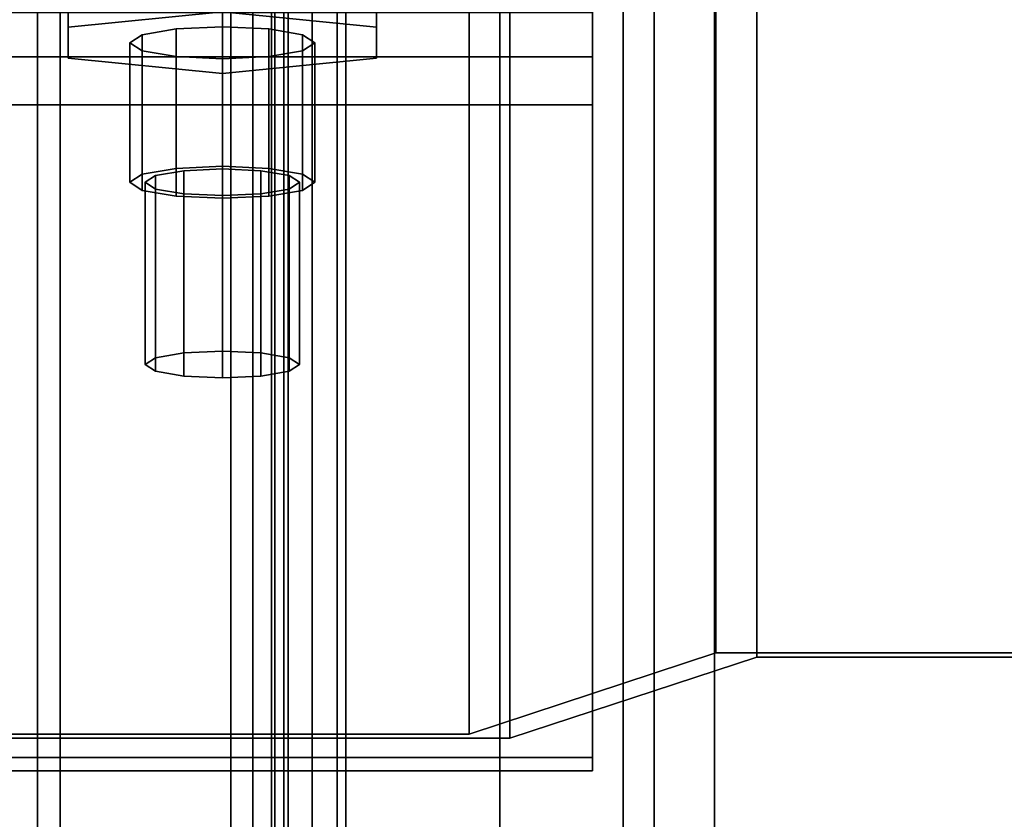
# Model space of a CAD drawing. Extents: x -48 to 48, y -49.6 to 48.
# Tile 43 of 256: x 0.7 to 4.7, y -40 to -36.8. Entities that reach past the tile are written whole.
import ezdxf

# ---------------------------------------------------------------- set-up
doc = ezdxf.new("R2010")
doc.units = 0

msp = doc.modelspace()

# ---------------------------------------------------------------- linework, layer by layer
at = {"layer": '10B4 [64]', "color": 0}
for points, invisible_edges in [([(1.5, -36.0212, 97.3316), (1.5, -36.7445, 97.4587), (2.125, -36.8069, 97.1033)], 12), ([(1.5, -36.0212, 97.3316), (2.125, -36.8069, 97.1033), (2.125, -36.0837, 96.9762)], 1), ([(0.875, -36.2086, 96.2654), (0.875, -36.8069, 97.1033), (0.875, -36.0837, 96.9762)], 1), ([(0.875, -36.0837, 96.9762), (0.875, -36.8069, 97.1033), (1.5, -36.7445, 97.4587)], 12), ([(2.125, -36.0837, 96.9762), (2.125, -36.8069, 97.1033), (2.125, -36.9319, 96.3925)], 12), ([(2.125, -36.0837, 96.9762), (2.125, -36.9319, 96.3925), (2.125, -36.2086, 96.2654)], 1), ([(1.5, -36.2711, 95.91), (0.875, -36.9319, 96.3925), (0.875, -36.2086, 96.2654)], 1), ([(0.875, -36.2086, 96.2654), (0.875, -36.9319, 96.3925), (0.875, -36.8069, 97.1033)], 12), ([(2.125, -36.2086, 96.2654), (2.125, -36.9319, 96.3925), (1.5, -36.9944, 96.0371)], 12), ([(2.125, -36.2086, 96.2654), (1.5, -36.9944, 96.0371), (1.5, -36.2711, 95.91)], 1), ([(1.5, -36.2711, 95.91), (1.5, -36.9944, 96.0371), (0.875, -36.9319, 96.3925)], 12), ([(0.875, -36.8069, 97.1033), (2.125, -36.8069, 97.1033), (1.5, -36.7445, 97.4587)], 1), ([(0.875, -36.8069, 97.1033), (0.875, -36.9319, 96.3925), (1.5, -36.9944, 96.0371)], 12), ([(0.875, -36.8069, 97.1033), (1.5, -36.9944, 96.0371), (2.125, -36.9319, 96.3925)], 13), ([(0.875, -36.8069, 97.1033), (2.125, -36.9319, 96.3925), (2.125, -36.8069, 97.1033)], 13), ([(1.6875, -36.8132, 97.0678), (1.17524, -36.9019, 96.5633), (1.125, -36.8694, 96.7479)], 13), ([(1.6875, -36.8132, 97.0678), (1.125, -36.8694, 96.7479), (1.17524, -36.837, 96.9326)], 13), ([(1.125, -36.8694, 96.7479), (1.17524, -37.4032, 97.0321), (1.17524, -36.837, 96.9326)], 1), ([(1.6875, -36.8132, 97.0678), (1.3125, -36.9256, 96.4281), (1.17524, -36.9019, 96.5633)], 13), ([(1.6875, -36.8132, 97.0678), (1.17524, -36.837, 96.9326), (1.3125, -36.8132, 97.0678)], 13), ([(1.17524, -36.837, 96.9326), (1.3125, -37.3794, 97.1673), (1.3125, -36.8132, 97.0678)], 1), ([(1.17524, -36.837, 96.9326), (1.17524, -37.4032, 97.0321), (1.3125, -37.3794, 97.1673)], 12), ([(1.6875, -36.8132, 97.0678), (1.3125, -36.8132, 97.0678), (1.5, -36.8045, 97.1173)], 1), ([(1.3125, -36.8132, 97.0678), (1.5, -37.3707, 97.2168), (1.5, -36.8045, 97.1173)], 1), ([(1.6875, -36.8132, 97.0678), (1.5, -36.9343, 96.3786), (1.3125, -36.9256, 96.4281)], 13), ([(1.3125, -36.8132, 97.0678), (1.3125, -37.3794, 97.1673), (1.5, -37.3707, 97.2168)], 12), ([(1.5, -36.8045, 97.1173), (1.5, -37.3707, 97.2168), (1.6875, -37.3794, 97.1673)], 12), ([(1.5, -36.8045, 97.1173), (1.6875, -37.3794, 97.1673), (1.6875, -36.8132, 97.0678)], 1), ([(1.6875, -36.8132, 97.0678), (1.6875, -36.9256, 96.4281), (1.5, -36.9343, 96.3786)], 13), ([(1.6875, -36.8132, 97.0678), (1.82476, -36.837, 96.9326), (1.875, -36.8694, 96.7479)], 12), ([(1.6875, -36.8132, 97.0678), (1.875, -36.8694, 96.7479), (1.82476, -36.9019, 96.5633)], 13), ([(1.6875, -36.8132, 97.0678), (1.82476, -36.9019, 96.5633), (1.6875, -36.9256, 96.4281)], 13), ([(1.6875, -36.8132, 97.0678), (1.6875, -37.3794, 97.1673), (1.82476, -37.4032, 97.0321)], 12), ([(1.6875, -36.8132, 97.0678), (1.82476, -37.4032, 97.0321), (1.82476, -36.837, 96.9326)], 1), ([(1.82476, -36.837, 96.9326), (1.82476, -37.4032, 97.0321), (1.875, -37.4356, 96.8475)], 12), ([(1.82476, -36.837, 96.9326), (1.875, -37.4356, 96.8475), (1.875, -36.8694, 96.7479)], 1), ([(1.17524, -36.9019, 96.5633), (1.125, -37.4356, 96.8475), (1.125, -36.8694, 96.7479)], 1), ([(1.125, -36.8694, 96.7479), (1.125, -37.4356, 96.8475), (1.17524, -37.4032, 97.0321)], 12), ([(1.875, -36.8694, 96.7479), (1.875, -37.4356, 96.8475), (1.82476, -37.4681, 96.6628)], 12), ([(1.875, -36.8694, 96.7479), (1.82476, -37.4681, 96.6628), (1.82476, -36.9019, 96.5633)], 1), ([(1.17524, -36.9019, 96.5633), (1.17524, -37.4681, 96.6628), (1.125, -37.4356, 96.8475)], 12), ([(1.3125, -36.9256, 96.4281), (1.17524, -37.4681, 96.6628), (1.17524, -36.9019, 96.5633)], 1), ([(1.82476, -36.9019, 96.5633), (1.82476, -37.4681, 96.6628), (1.6875, -37.4918, 96.5276)], 12), ([(1.82476, -36.9019, 96.5633), (1.6875, -37.4918, 96.5276), (1.6875, -36.9256, 96.4281)], 1), ([(1.3125, -36.9256, 96.4281), (1.3125, -37.4918, 96.5276), (1.17524, -37.4681, 96.6628)], 12), ([(1.5, -36.9343, 96.3786), (1.3125, -37.4918, 96.5276), (1.3125, -36.9256, 96.4281)], 1), ([(1.5, -36.9343, 96.3786), (1.5, -37.5005, 96.4781), (1.3125, -37.4918, 96.5276)], 12), ([(1.6875, -36.9256, 96.4281), (1.6875, -37.4918, 96.5276), (1.5, -37.5005, 96.4781)], 12), ([(1.6875, -36.9256, 96.4281), (1.5, -37.5005, 96.4781), (1.5, -36.9343, 96.3786)], 1), ([(1.5, -37.3707, 97.2168), (1.17524, -37.4032, 97.0321), (1.125, -37.4356, 96.8475)], 13), ([(1.5, -37.3707, 97.2168), (1.125, -37.4356, 96.8475), (1.17524, -37.4681, 96.6628)], 13), ([(1.5, -37.3707, 97.2168), (1.3125, -37.3794, 97.1673), (1.17524, -37.4032, 97.0321)], 12), ([(1.5, -37.3707, 97.2168), (1.17524, -37.4681, 96.6628), (1.3125, -37.4918, 96.5276)], 13), ([(1.65625, -37.3888, 97.114), (1.22937, -37.4627, 96.6936), (1.1875, -37.4356, 96.8475)], 13), ([(1.65625, -37.3888, 97.114), (1.1875, -37.4356, 96.8475), (1.22937, -37.4086, 97.0014)], 13), ([(1.65625, -37.3888, 97.114), (1.34375, -37.4825, 96.5809), (1.22937, -37.4627, 96.6936)], 13), ([(1.65625, -37.3888, 97.114), (1.22937, -37.4086, 97.0014), (1.34375, -37.3888, 97.114)], 13), ([(1.22937, -37.4086, 97.0014), (1.34375, -38.1274, 97.2439), (1.34375, -37.3888, 97.114)], 1), ([(1.5, -37.3707, 97.2168), (1.3125, -37.4918, 96.5276), (1.5, -37.5005, 96.4781)], 13), ([(1.65625, -37.3888, 97.114), (1.34375, -37.3888, 97.114), (1.5, -37.3815, 97.1552)], 1), ([(1.34375, -37.3888, 97.114), (1.5, -38.1202, 97.2851), (1.5, -37.3815, 97.1552)], 1), ([(1.65625, -37.3888, 97.114), (1.5, -37.4897, 96.5397), (1.34375, -37.4825, 96.5809)], 13), ([(1.34375, -37.3888, 97.114), (1.34375, -38.1274, 97.2439), (1.5, -38.1202, 97.2851)], 12), ([(1.5, -37.3707, 97.2168), (1.5, -37.5005, 96.4781), (1.6875, -37.4918, 96.5276)], 13), ([(1.5, -37.3707, 97.2168), (1.6875, -37.4918, 96.5276), (1.82476, -37.4681, 96.6628)], 13), ([(1.5, -37.3707, 97.2168), (1.82476, -37.4681, 96.6628), (1.875, -37.4356, 96.8475)], 13), ([(1.5, -37.3707, 97.2168), (1.875, -37.4356, 96.8475), (1.82476, -37.4032, 97.0321)], 13), ([(1.5, -37.3707, 97.2168), (1.82476, -37.4032, 97.0321), (1.6875, -37.3794, 97.1673)], 1), ([(1.5, -37.3815, 97.1552), (1.5, -38.1202, 97.2851), (1.65625, -38.1274, 97.2439)], 12), ([(1.5, -37.3815, 97.1552), (1.65625, -38.1274, 97.2439), (1.65625, -37.3888, 97.114)], 1), ([(1.65625, -37.3888, 97.114), (1.65625, -37.4825, 96.5809), (1.5, -37.4897, 96.5397)], 13), ([(1.65625, -37.3888, 97.114), (1.77063, -37.4086, 97.0014), (1.8125, -37.4356, 96.8475)], 12), ([(1.65625, -37.3888, 97.114), (1.8125, -37.4356, 96.8475), (1.77063, -37.4627, 96.6936)], 13), ([(1.65625, -37.3888, 97.114), (1.77063, -37.4627, 96.6936), (1.65625, -37.4825, 96.5809)], 13), ([(1.65625, -37.3888, 97.114), (1.65625, -38.1274, 97.2439), (1.77063, -38.1472, 97.1312)], 12), ([(1.65625, -37.3888, 97.114), (1.77063, -38.1472, 97.1312), (1.77063, -37.4086, 97.0014)], 1), ([(1.1875, -37.4356, 96.8475), (1.22937, -38.1472, 97.1312), (1.22937, -37.4086, 97.0014)], 1), ([(1.22937, -37.4627, 96.6936), (1.1875, -38.1743, 96.9773), (1.1875, -37.4356, 96.8475)], 1), ([(1.1875, -37.4356, 96.8475), (1.1875, -38.1743, 96.9773), (1.22937, -38.1472, 97.1312)], 12), ([(1.22937, -37.4086, 97.0014), (1.22937, -38.1472, 97.1312), (1.34375, -38.1274, 97.2439)], 12), ([(1.77063, -37.4086, 97.0014), (1.77063, -38.1472, 97.1312), (1.8125, -38.1743, 96.9773)], 12), ([(1.77063, -37.4086, 97.0014), (1.8125, -38.1743, 96.9773), (1.8125, -37.4356, 96.8475)], 1), ([(1.8125, -37.4356, 96.8475), (1.8125, -38.1743, 96.9773), (1.77063, -38.2013, 96.8234)], 12), ([(1.8125, -37.4356, 96.8475), (1.77063, -38.2013, 96.8234), (1.77063, -37.4627, 96.6936)], 1), ([(1.22937, -37.4627, 96.6936), (1.22937, -38.2013, 96.8234), (1.1875, -38.1743, 96.9773)], 12), ([(1.34375, -37.4825, 96.5809), (1.22937, -38.2013, 96.8234), (1.22937, -37.4627, 96.6936)], 1), ([(1.77063, -37.4627, 96.6936), (1.77063, -38.2013, 96.8234), (1.65625, -38.2211, 96.7108)], 12), ([(1.77063, -37.4627, 96.6936), (1.65625, -38.2211, 96.7108), (1.65625, -37.4825, 96.5809)], 1), ([(1.34375, -37.4825, 96.5809), (1.34375, -38.2211, 96.7108), (1.22937, -38.2013, 96.8234)], 12), ([(1.5, -37.4897, 96.5397), (1.34375, -38.2211, 96.7108), (1.34375, -37.4825, 96.5809)], 1), ([(1.5, -37.4897, 96.5397), (1.5, -38.2284, 96.6695), (1.34375, -38.2211, 96.7108)], 12), ([(1.65625, -37.4825, 96.5809), (1.65625, -38.2211, 96.7108), (1.5, -38.2284, 96.6695)], 12), ([(1.65625, -37.4825, 96.5809), (1.5, -38.2284, 96.6695), (1.5, -37.4897, 96.5397)], 1), ([(1.5, -38.1202, 97.2851), (1.22937, -38.1472, 97.1312), (1.1875, -38.1743, 96.9773)], 13), ([(1.5, -38.1202, 97.2851), (1.1875, -38.1743, 96.9773), (1.22937, -38.2013, 96.8234)], 13), ([(1.5, -38.1202, 97.2851), (1.34375, -38.1274, 97.2439), (1.22937, -38.1472, 97.1312)], 12), ([(1.5, -38.1202, 97.2851), (1.22937, -38.2013, 96.8234), (1.34375, -38.2211, 96.7108)], 13), ([(1.5, -38.1202, 97.2851), (1.34375, -38.2211, 96.7108), (1.5, -38.2284, 96.6695)], 13), ([(1.5, -38.1202, 97.2851), (1.5, -38.2284, 96.6695), (1.65625, -38.2211, 96.7108)], 13), ([(1.5, -38.1202, 97.2851), (1.65625, -38.2211, 96.7108), (1.77063, -38.2013, 96.8234)], 13), ([(1.5, -38.1202, 97.2851), (1.77063, -38.2013, 96.8234), (1.8125, -38.1743, 96.9773)], 13), ([(1.5, -38.1202, 97.2851), (1.8125, -38.1743, 96.9773), (1.77063, -38.1472, 97.1312)], 13), ([(1.5, -38.1202, 97.2851), (1.77063, -38.1472, 97.1312), (1.65625, -38.1274, 97.2439)], 1)]:
    msp.add_3dface(points, dxfattribs=dict(at, invisible_edges=invisible_edges))
at = {"layer": '11D1 [43]', "color": 1}
for points, invisible_edges in [([(1.534, -11.1543, 12.8134), (-1.534, -11.1543, 12.8134), (-1.534, -42.2041, 29.2888)], 12), ([(1.534, -11.1543, 12.8134), (-1.534, -42.2041, 29.2888), (-0.25, -38.4499, 27.2967)], 15), ([(1.534, -11.1543, 12.8134), (-0.25, -38.4499, 27.2967), (0, -38.4499, 27.2967)], 13), ([(1.534, -11.1543, 12.8134), (0, -38.4499, 27.2967), (0.25, -38.4499, 27.2967)], 13), ([(0.25, -42.2041, 29.2888), (1.534, -42.2041, 29.2888), (1.534, -11.1543, 12.8134)], 12), ([(0.25, -42.2041, 29.2888), (1.534, -11.1543, 12.8134), (0.25, -38.4499, 27.2967)], 3), ([(1.534, -11.1543, 12.8134), (1.534, -42.2041, 29.2888), (1.71233, -42.2208, 29.2574)], 12), ([(1.534, -11.1543, 12.8134), (1.71233, -42.2208, 29.2574), (1.71233, -11.171, 12.782)], 1), ([(1.71233, -11.171, 12.782), (1.71233, -42.2208, 29.2574), (1.86351, -42.2681, 29.1682)], 12), ([(1.71233, -11.171, 12.782), (1.86351, -42.2681, 29.1682), (1.86351, -11.2183, 12.6928)], 1), ([(1.86351, -11.2183, 12.6928), (1.86351, -42.2681, 29.1682), (1.96453, -42.339, 29.0346)], 12), ([(1.86351, -11.2183, 12.6928), (1.96453, -42.339, 29.0346), (1.96453, -11.2892, 12.5592)], 1), ([(-1.534, -11.2635, 12.6075), (1.534, -11.2635, 12.6075), (1.534, -42.3134, 29.0829)], 12), ([(-1.534, -11.2635, 12.6075), (1.534, -42.3134, 29.0829), (0.25, -38.5591, 27.0909)], 15), ([(1.62317, -11.2719, 12.5919), (1.534, -42.3134, 29.0829), (1.534, -11.2635, 12.6075)], 1), ([(1.62317, -11.2719, 12.5919), (1.62317, -42.3217, 29.0673), (1.534, -42.3134, 29.0829)], 12), ([(1.69876, -11.2955, 12.5472), (1.62317, -42.3217, 29.0673), (1.62317, -11.2719, 12.5919)], 1), ([(1.96453, -11.2892, 12.5592), (1.96453, -42.339, 29.0346), (2, -42.4226, 28.8771)], 12), ([(1.96453, -11.2892, 12.5592), (2, -42.4226, 28.8771), (2, -11.3728, 12.4017)], 1), ([(1.69876, -11.2955, 12.5472), (1.69876, -42.3453, 29.0227), (1.62317, -42.3217, 29.0673)], 12), ([(1.74926, -11.331, 12.4805), (1.69876, -42.3453, 29.0227), (1.69876, -11.2955, 12.5472)], 1), ([(1.74926, -11.331, 12.4805), (1.74926, -42.3808, 28.9559), (1.69876, -42.3453, 29.0227)], 12), ([(1.767, -11.3728, 12.4017), (1.74926, -42.3808, 28.9559), (1.74926, -11.331, 12.4805)], 1), ([(1.767, -11.3728, 12.4017), (1.767, -42.4226, 28.8771), (1.74926, -42.3808, 28.9559)], 12), ([(1.767, -12.8108, 9.6916), (1.767, -42.4226, 28.8771), (1.767, -11.3728, 12.4017)], 1), ([(2, -11.3728, 12.4017), (2, -42.4226, 28.8771), (2, -43.8606, 26.167)], 12), ([(2, -11.3728, 12.4017), (2, -43.8606, 26.167), (2, -12.8108, 9.6916)], 1), ([(1.74926, -12.8526, 9.61283), (1.767, -43.8606, 26.167), (1.767, -12.8108, 9.6916)], 1), ([(1.767, -12.8108, 9.6916), (1.767, -43.8606, 26.167), (1.767, -42.4226, 28.8771)], 12), ([(2, -12.8108, 9.6916), (2, -43.8606, 26.167), (1.96453, -43.9442, 26.0095)], 12), ([(2, -12.8108, 9.6916), (1.96453, -43.9442, 26.0095), (1.96453, -12.8944, 9.53407)], 1), ([(1.62317, -12.9117, 9.50144), (1.69876, -43.9378, 26.0215), (1.69876, -12.888, 9.54606)], 1), ([(1.69876, -12.888, 9.54606), (1.74926, -43.9024, 26.0882), (1.74926, -12.8526, 9.61283)], 1), ([(1.69876, -12.888, 9.54606), (1.69876, -43.9378, 26.0215), (1.74926, -43.9024, 26.0882)], 12), ([(1.74926, -12.8526, 9.61283), (1.74926, -43.9024, 26.0882), (1.767, -43.8606, 26.167)], 12), ([(1.534, -12.92, 9.48578), (-1.534, -12.92, 9.48578), (-1.534, -43.9698, 25.9612)], 12), ([(1.534, -12.92, 9.48578), (-1.534, -43.9698, 25.9612), (-0.25, -40.2156, 23.9691)], 15), ([(1.534, -12.92, 9.48578), (-0.25, -40.2156, 23.9691), (0, -40.2156, 23.9691)], 13), ([(1.534, -12.92, 9.48578), (0, -40.2156, 23.9691), (0.25, -40.2156, 23.9691)], 13), ([(0.25, -43.9698, 25.9612), (1.534, -43.9698, 25.9612), (1.534, -12.92, 9.48578)], 12), ([(0.25, -43.9698, 25.9612), (1.534, -12.92, 9.48578), (0.25, -40.2156, 23.9691)], 3), ([(1.534, -12.92, 9.48578), (1.62317, -43.9615, 25.9769), (1.62317, -12.9117, 9.50144)], 1), ([(1.534, -12.92, 9.48578), (1.534, -43.9698, 25.9612), (1.62317, -43.9615, 25.9769)], 12), ([(1.62317, -12.9117, 9.50144), (1.62317, -43.9615, 25.9769), (1.69876, -43.9378, 26.0215)], 12), ([(1.96453, -12.8944, 9.53407), (1.96453, -43.9442, 26.0095), (1.86351, -44.015, 25.8759)], 12), ([(1.96453, -12.8944, 9.53407), (1.86351, -44.015, 25.8759), (1.86351, -12.9652, 9.40052)], 1), ([(1.86351, -12.9652, 9.40052), (1.86351, -44.015, 25.8759), (1.71233, -44.0624, 25.7867)], 12), ([(1.86351, -12.9652, 9.40052), (1.71233, -44.0624, 25.7867), (1.71233, -13.0126, 9.31129)], 1), ([(-1.534, -13.0292, 9.27995), (1.534, -13.0292, 9.27995), (1.534, -44.079, 25.7554)], 12), ([(-1.534, -13.0292, 9.27995), (1.534, -44.079, 25.7554), (0.25, -40.3248, 23.7633)], 15), ([(1.71233, -13.0126, 9.31129), (1.71233, -44.0624, 25.7867), (1.534, -44.079, 25.7554)], 12), ([(1.71233, -13.0126, 9.31129), (1.534, -44.079, 25.7554), (1.534, -13.0292, 9.27995)], 1), ([(1.534, -42.3134, 29.0829), (0.25, -42.3134, 29.0829), (0.25, -38.5591, 27.0909)], 12)]:
    msp.add_3dface(points, dxfattribs=dict(at, invisible_edges=invisible_edges))
at = {"layer": '13T1 [63]', "color": 1}
for points, invisible_edges in [([(-3.25, -5.365, 87.1487), (-3.25, -47.8797, 94.622), (3.25, -47.8797, 94.622)], 12), ([(-3.25, -5.365, 87.1487), (3.25, -47.8797, 94.622), (3.25, -5.365, 87.1487)], 1), ([(3.25, -5.365, 86.7426), (3.25, -47.9489, 94.228), (0.5975, -47.9489, 94.228)], 12), ([(3.25, -5.365, 86.7426), (0.5975, -47.9489, 94.228), (0.5975, -5.365, 86.7426)], 1), ([(3.25, -5.365, 87.1487), (3.25, -47.8797, 94.622), (3.25, -47.9489, 94.228)], 12), ([(3.25, -5.365, 87.1487), (3.25, -47.9489, 94.228), (3.25, -5.365, 86.7426)], 1), ([(2.625, -6.375, 60.791), (2.625, -48, 60.791), (-2.625, -48, 60.791)], 12), ([(2.625, -6.375, 60.791), (-2.625, -48, 60.791), (-2.625, -6.375, 60.791)], 1), ([(0.5975, -6.375, 61.121), (0.5975, -48, 61.121), (2.625, -48, 61.121)], 12), ([(0.5975, -6.375, 61.121), (2.625, -48, 61.121), (2.625, -6.375, 61.121)], 1), ([(2.625, -6.375, 61.121), (2.625, -48, 61.121), (2.625, -48, 60.791)], 12), ([(2.625, -6.375, 61.121), (2.625, -48, 60.791), (2.625, -6.375, 60.791)], 1), ([(0.125, -34.9961, 64.9732), (0.125, -47.4042, 78.3572), (3.125, -47.4042, 78.3572)], 12), ([(0.125, -34.9961, 64.9732), (3.125, -47.4042, 78.3572), (3.125, -34.9961, 64.9732)], 1), ([(3.125, -34.9961, 64.9732), (3.125, -47.4042, 78.3572), (3.125, -47.5875, 78.1872)], 12), ([(3.125, -34.9961, 64.9732), (3.125, -47.5875, 78.1872), (3.125, -35.1795, 64.8033)], 1), ([(0.75, -35.1795, 64.8033), (0.75, -47.5875, 78.1872), (0.606494, -47.6084, 78.1678)], 12), ([(0.75, -35.1795, 64.8033), (0.606494, -47.6084, 78.1678), (0.606494, -35.2004, 64.7839)], 1), ([(3.125, -35.1795, 64.8033), (3.125, -47.5875, 78.1872), (0.75, -47.5875, 78.1872)], 12), ([(3.125, -35.1795, 64.8033), (0.75, -47.5875, 78.1872), (0.75, -35.1795, 64.8033)], 1), ([(-3, -36.375, 92.5997), (3, -36.375, 92.5997), (3, -39.8221, 93.2056)], 12), ([(-3, -36.375, 92.5997), (3, -39.8221, 93.2056), (-3, -39.8221, 93.2056)], 1), ([(3, -36.375, 92.5997), (3, -36.7476, 93.1312), (3, -36.9261, 93.0525)], 13), ([(3, -36.375, 92.5997), (3, -36.9261, 93.0525), (3, -37.1211, 93.0481)], 13), ([(3, -36.375, 92.5997), (3, -37.1211, 93.0481), (3, -39.768, 93.5134)], 13), ([(3, -36.375, 92.5997), (3, -39.768, 93.5134), (3, -39.8221, 93.2056)], 1), ([(-3, -36.9261, 93.0525), (3, -36.9261, 93.0525), (3, -36.7476, 93.1312)], 12), ([(-3, -36.9261, 93.0525), (3, -36.7476, 93.1312), (-3, -36.7476, 93.1312)], 1), ([(-3, -37.1211, 93.0481), (3, -37.1211, 93.0481), (3, -36.9261, 93.0525)], 12), ([(-3, -37.1211, 93.0481), (3, -36.9261, 93.0525), (-3, -36.9261, 93.0525)], 1), ([(-3, -39.768, 93.5134), (3, -39.768, 93.5134), (3, -37.1211, 93.0481)], 12), ([(-3, -39.768, 93.5134), (3, -37.1211, 93.0481), (-3, -37.1211, 93.0481)], 1), ([(-3, -39.8221, 93.2056), (3, -39.8221, 93.2056), (3, -39.768, 93.5134)], 12), ([(-3, -39.8221, 93.2056), (3, -39.768, 93.5134), (-3, -39.768, 93.5134)], 1)]:
    msp.add_3dface(points, dxfattribs=dict(at, invisible_edges=invisible_edges))
at = {"layer": '4B2 [26]', "color": 1}
for points, invisible_edges in [([(3.495, -27.5, 30.1), (3.495, -48, 30.1), (-3.495, -48, 30.1)], 12), ([(3.495, -27.5, 30.1), (-3.495, -48, 30.1), (-3.495, -27.5, 30.1)], 1), ([(-3.495, -27.5, 46), (-3.495, -48, 46), (3.495, -48, 46)], 12), ([(-3.495, -27.5, 46), (3.495, -48, 46), (3.495, -27.5, 46)], 1), ([(0.576535, -27.5, 30.5829), (0.576535, -48, 30.5829), (0.8425, -48, 30.53)], 12), ([(0.576535, -27.5, 30.5829), (0.8425, -48, 30.53), (0.8425, -27.5, 30.53)], 1), ([(0.8425, -27.5, 45.57), (0.8425, -48, 45.57), (0.576535, -48, 45.5171)], 12), ([(0.8425, -27.5, 45.57), (0.576535, -48, 45.5171), (0.576535, -27.5, 45.5171)], 1), ([(0.8425, -27.5, 30.53), (0.8425, -48, 30.53), (3.495, -48, 30.53)], 12), ([(0.8425, -27.5, 30.53), (3.495, -48, 30.53), (3.495, -27.5, 30.53)], 1), ([(3.495, -27.5, 45.57), (3.495, -48, 45.57), (0.8425, -48, 45.57)], 12), ([(3.495, -27.5, 45.57), (0.8425, -48, 45.57), (0.8425, -27.5, 45.57)], 1), ([(3.495, -27.5, 30.53), (3.495, -48, 30.53), (3.495, -48, 30.1)], 12), ([(3.495, -27.5, 30.53), (3.495, -48, 30.1), (3.495, -27.5, 30.1)], 1), ([(3.495, -27.5, 46), (3.495, -48, 46), (3.495, -48, 45.57)], 12), ([(3.495, -27.5, 46), (3.495, -48, 45.57), (3.495, -27.5, 45.57)], 1)]:
    msp.add_3dface(points, dxfattribs=dict(at, invisible_edges=invisible_edges))
at = {"layer": 'M_58 [69]', "color": 0}
for points, invisible_edges in [([(3.5, -39.3442, 103.307), (3.5, -15.7066, 99.1516), (2.5, -16.0355, 97.2803)], 12), ([(2.66564, -39.6904, 101.337), (2.66564, -16.0528, 97.1818), (3.66564, -15.7239, 99.0531)], 12), ([(2.66564, -39.6904, 101.337), (3.66564, -15.7239, 99.0531), (3.66564, -39.3615, 103.208)], 1), ([(8.5, -39.3442, 103.307), (8.5, -15.7066, 99.1516), (3.5, -15.7066, 99.1516)], 12), ([(8.5, -39.3442, 103.307), (3.5, -15.7066, 99.1516), (3.5, -39.3442, 103.307)], 1), ([(3.66564, -39.3615, 103.208), (3.66564, -15.7239, 99.0531), (8.33436, -15.7239, 99.0531)], 12), ([(3.66564, -39.3615, 103.208), (8.33436, -15.7239, 99.0531), (8.33436, -39.3615, 103.208)], 1), ([(2.5, -39.6731, 101.435), (2.5, -16.0355, 97.2803), (-2.5, -16.0355, 97.2803)], 12), ([(2.5, -39.6731, 101.435), (-2.5, -16.0355, 97.2803), (-2.5, -39.6731, 101.435)], 1), ([(3.5, -39.3442, 103.307), (2.5, -16.0355, 97.2803), (2.5, -39.6731, 101.435)], 1), ([(-2.66564, -39.6904, 101.337), (-2.66564, -16.0528, 97.1818), (2.66564, -16.0528, 97.1818)], 12), ([(-2.66564, -39.6904, 101.337), (2.66564, -16.0528, 97.1818), (2.66564, -39.6904, 101.337)], 1), ([(2.66564, -39.6904, 101.337), (3.5, -39.3442, 103.307), (2.5, -39.6731, 101.435)], 13), ([(2.66564, -39.6904, 101.337), (3.66564, -39.3615, 103.208), (3.5, -39.3442, 103.307)], 14), ([(3.66564, -39.3615, 103.208), (8.5, -39.3442, 103.307), (3.5, -39.3442, 103.307)], 13), ([(3.66564, -39.3615, 103.208), (8.33436, -39.3615, 103.208), (8.5, -39.3442, 103.307)], 14), ([(-2.66564, -39.6904, 101.337), (2.66564, -39.6904, 101.337), (2.5, -39.6731, 101.435)], 14), ([(-2.66564, -39.6904, 101.337), (2.5, -39.6731, 101.435), (-2.5, -39.6731, 101.435)], 13)]:
    msp.add_3dface(points, dxfattribs=dict(at, invisible_edges=invisible_edges))

doc.saveas('drawing.dxf')
